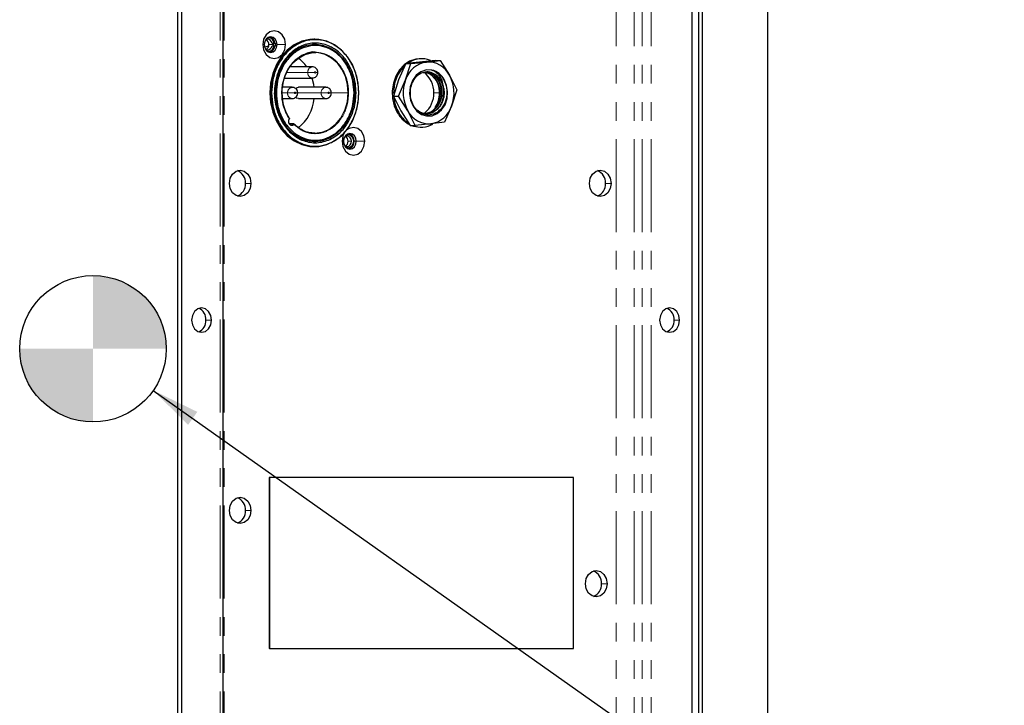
# Model space of a CAD drawing. Header units: millimetres. Extents: x 0 to 841, y 0 to 594.
# Tile 18 of 22: x 612 to 680, y 280 to 326. Entities that reach past the tile are written whole.
import ezdxf

# ---------------------------------------------------------------- set-up
doc = ezdxf.new("R2010")
doc.units = ezdxf.units.MM
doc.linetypes.add('PHANTOM', pattern=[12.7, 6.35, -1.27, 1.27, -1.27, 1.27, -1.27])
doc.layers.add('SLD-0_0', color=7, linetype='Continuous')
doc.dimstyles.new('SLDDIMSTYLE1', dxfattribs={"dimtxt": 0.18, "dimasz": 3.302, "dimexe": 0, "dimexo": 0.0625, "dimgap": 0, "dimtad": 0, "dimtih": 1, "dimtoh": 1, "dimdec": 0, "dimrnd": 1e-09, "dimzin": 0, "dimdsep": 46, "dimtxsty": 'Standard', "dimsah": 1, "dimcen": 0.09, "dimadec": 0, "dimazin": 0, "dimtfac": 3.302, "dimtdec": 0, "dimtofl": 0, "dimtmove": 0, "dimatfit": 3, "dimfxl": 1, "dimfrac": 2, "dimtolj": 1, "dimtzin": 0, "dimarcsym": 0})

# ---------------------------------------------------------------- blocks, each defined once
blk = doc.blocks.new('SW_DOWELSYMBOL_5')
at = {"linetype": 'Continuous', "lineweight": 18}
h = blk.add_hatch(color=0, dxfattribs=at)
edge = h.paths.add_edge_path(flags=0)
edge.add_arc((0, 0), 5, 0, 90)
edge.add_line((0, 5), (0, 0))
edge.add_line((0, 0), (5, 0))
h = blk.add_hatch(color=0, dxfattribs=at)
edge = h.paths.add_edge_path(flags=0)
edge.add_arc((0, 0), 5, 180, 270)
edge.add_line((0, -5), (0, 0))
edge.add_line((0, 0), (-5, 0))
at = {"layer": 'SLD-0_0', "color": 0}
blk.add_circle((0, 0), 5, dxfattribs=at)

msp = doc.modelspace()

# ---------------------------------------------------------------- linework, layer by layer
at = {"color": 8, "linetype": 'PHANTOM', "lineweight": 18}
for p, q in [((663.556162, 231.918373), (663.556162, 379.182748)), ((626.166209, 248.833043), (626.166209, 356.385507)), ((626.449075, 248.833043), (626.449075, 356.385507)), ((653.199763, 356.385507), (653.199763, 248.833043)), ((654.429398, 356.385507), (654.429398, 248.833043)), ((654.970925, 356.385507), (654.970925, 248.833043)), ((655.585743, 356.385507), (655.585743, 248.833043)), ((629.182198, 324.751375), (629.079875, 324.751375)), ((629.418327, 325.118042), (629.475685, 325.218042)), ((629.489252, 324.751375), (629.814279, 324.751375)), ((630.008162, 324.751375), (630.05596, 324.751375)), ((630.05596, 324.751375), (630.636264, 324.751375)), ((629.418327, 324.384709), (629.475685, 324.284709)), ((630.706489, 322.851375), (632.151667, 322.851375)), ((632.151667, 322.851375), (632.615909, 322.851375)), ((632.839966, 322.851375), (632.697825, 322.851375)), ((641.10962, 322.263942), (641.090493, 322.263942)), ((641.252997, 322.263942), (641.243424, 322.263942)), ((641.252997, 322.263942), (641.322051, 322.295766)), ((641.435986, 322.348273), (641.460428, 322.359538)), ((629.557713, 321.451375), (629.63419, 321.451375)), ((629.680615, 321.451375), (629.63419, 321.451375)), ((629.87175, 321.451375), (629.900162, 321.451375)), ((629.888122, 321.451375), (629.915427, 321.451375)), ((630.008275, 321.451375), (629.915427, 321.451375)), ((630.38508, 321.451375), (630.775423, 321.451375)), ((630.775423, 321.451375), (631.239666, 321.451375)), ((631.463722, 321.451375), (631.321581, 321.451375)), ((631.463722, 321.451375), (633.069049, 321.451375)), ((633.069049, 321.451375), (633.533292, 321.451375)), ((633.757348, 321.451375), (633.615207, 321.451375)), ((633.757348, 321.451375), (634.890416, 321.451375)), ((635.305459, 321.451375), (635.333871, 321.451375)), ((635.32183, 321.451375), (635.349135, 321.451375)), ((635.349135, 321.451375), (635.441984, 321.451375)), ((640.752678, 321.451375), (641.135062, 321.451375)), ((639.345114, 320.599439), (639.335563, 320.543212)), ((641.411188, 321.186912), (641.28269, 321.205378)), ((638.354325, 320.11303), (638.258729, 320.11303)), ((634.824731, 318.518042), (634.882088, 318.618042)), ((634.588601, 318.151375), (634.486278, 318.151375)), ((634.895656, 318.151375), (635.125087, 318.151375)), ((635.31897, 318.151375), (635.462364, 318.151375)), ((635.462364, 318.151375), (636.042667, 318.151375)), ((634.824731, 317.784709), (634.882088, 317.684709)), ((627.891991, 315.275941), (628.274375, 315.275941)), ((652.466552, 315.275941), (652.848937, 315.275941)), ((625.202753, 305.942608), (625.585138, 305.942608)), ((657.149683, 305.942608), (657.532067, 305.942608)), ((627.891991, 292.942608), (628.274375, 292.942608)), ((652.193502, 287.942608), (652.575886, 287.942608))]:
    msp.add_line(p, q, dxfattribs=at)
at = {"color": 7, "linetype": 'Continuous', "lineweight": 25}
for p, q in [((663.558217, 231.917146), (663.558217, 379.187638)), ((623.271537, 241.724505), (623.271537, 363.660711)), ((659.099509, 241.724505), (659.099509, 363.660711)), ((623.527075, 362.58384), (623.527075, 242.801376)), ((658.35122, 362.275941), (658.35122, 242.942608)), ((658.843971, 242.801376), (658.843971, 362.58384)), ((626.379421, 248.833043), (626.379421, 356.385507)), ((629.391399, 325.206557), (629.475685, 325.218042)), ((629.800916, 324.834709), (629.710823, 324.834709)), ((629.710823, 324.668042), (629.800916, 324.668042)), ((629.953552, 324.834709), (629.800916, 324.834709)), ((629.800916, 324.668042), (629.953552, 324.668042)), ((629.953552, 324.668042), (629.953552, 324.834709)), ((629.953552, 324.834709), (630.002796, 324.834709)), ((630.002796, 324.668042), (629.953552, 324.668042)), ((632.618629, 324.751375), (632.465675, 324.751375)), ((632.637748, 325.118042), (632.561271, 325.118042)), ((629.475685, 324.284709), (629.391399, 324.296193)), ((638.840016, 323.453478), (638.348594, 322.345917)), ((638.826574, 322.345917), (639.181277, 323.453478)), ((639.768898, 323.559987), (638.840016, 323.453478)), ((638.840016, 323.453478), (639.181277, 323.453478)), ((639.181277, 323.453478), (640.246879, 323.559987)), ((640.8345, 323.666497), (639.768898, 323.559987)), ((639.920015, 323.784709), (639.824419, 323.784709)), ((640.246879, 323.559987), (641.175761, 323.666497)), ((640.8345, 323.666497), (641.175761, 323.666497)), ((641.175761, 323.666497), (641.8183, 322.665445)), ((632.465675, 323.234709), (630.925721, 323.234709)), ((640.967166, 322.269575), (640.638331, 322.646802)), ((641.243424, 322.263942), (640.926561, 322.645655)), ((641.8183, 322.665445), (642.32412, 321.664394)), ((630.544676, 322.468042), (632.465675, 322.468042)), ((638.348594, 322.345917), (637.993891, 321.238356)), ((638.335152, 321.238356), (638.826574, 322.345917)), ((641.435152, 321.759125), (641.322044, 322.295763)), ((631.089431, 321.834709), (630.407073, 321.834709)), ((633.383057, 321.834709), (631.509374, 321.834709)), ((635.633119, 321.451375), (635.647326, 321.451375)), ((637.993891, 321.238356), (638.335152, 321.238356)), ((637.993891, 321.238356), (638.499711, 320.237305)), ((638.977691, 320.237305), (638.335152, 321.238356)), ((642.32412, 321.664394), (641.969417, 320.556833)), ((630.424421, 321.068042), (631.089431, 321.068042)), ((631.509374, 321.068042), (633.383057, 321.068042)), ((641.969417, 320.556833), (641.477995, 319.449272)), ((638.499711, 320.237305), (639.14225, 319.236254)), ((639.48351, 319.236254), (638.977691, 320.237305)), ((640.026433, 320.019232), (640.09915, 320.067001)), ((631.19611, 319.338273), (630.898482, 319.338273)), ((639.14225, 319.236254), (639.48351, 319.236254)), ((640.549112, 319.342763), (639.48351, 319.236254)), ((641.477995, 319.449272), (640.549112, 319.342763)), ((634.797803, 318.606557), (634.882088, 318.618042)), ((639.824419, 319.118042), (639.920015, 319.118042)), ((632.465675, 318.151375), (632.618629, 318.151375)), ((632.561271, 317.784709), (632.637748, 317.784709)), ((634.882088, 317.684709), (634.797803, 317.696193)), ((629.535875, 295.192608), (629.516756, 295.192608)), ((629.516756, 295.192608), (629.516756, 283.525941)), ((650.287727, 295.192608), (629.535875, 295.192608)), ((629.535875, 295.192608), (629.535875, 283.525941)), ((650.287727, 283.525941), (650.287727, 295.192608)), ((629.535875, 283.525941), (629.516756, 283.525941)), ((629.535875, 283.525941), (650.287727, 283.525941))]:
    msp.add_line(p, q, dxfattribs=at)
at = {"color": 7, "linetype": 'Continuous', "lineweight": 25, "flags": 128}
for points in [[(630.636264, 324.751375), (630.577027, 325.114924), (630.408336, 325.423127), (630.155871, 325.629061), (629.858069, 325.701375), (629.560267, 325.629061), (629.307803, 325.423127), (629.139111, 325.114924), (629.079875, 324.751375)], [(630.05596, 324.751375), (630.022705, 324.955473), (629.928001, 325.128499), (629.786266, 325.244111), (629.619079, 325.284709), (629.451892, 325.244111), (629.310157, 325.128499), (629.215454, 324.955473), (629.182198, 324.751375)], [(629.079875, 324.751375), (629.139111, 324.387826), (629.307803, 324.079624), (629.560267, 323.87369), (629.858069, 323.801375), (630.155871, 323.87369), (630.408336, 324.079624), (630.577027, 324.387826), (630.636264, 324.751375)], [(629.475704, 324.642493), (629.436794, 324.632958), (629.169038, 324.546851)], [(629.182198, 324.751375), (629.215454, 324.547277), (629.310157, 324.374252), (629.451892, 324.258639), (629.619079, 324.218042), (629.786266, 324.258639), (629.928001, 324.374252), (630.022705, 324.547277), (630.05596, 324.751375)], [(632.484062, 325.11683), (632.284138, 325.1024), (631.739308, 324.978069), (631.22247, 324.733641), (630.751223, 324.377438), (630.341615, 323.921593), (630.007595, 323.381626), (629.760537, 322.775928), (629.608855, 322.125123), (629.557713, 321.451375)], [(635.641305, 321.451375), (635.590164, 322.125123), (635.438482, 322.775928), (635.191424, 323.381626), (634.857404, 323.921593), (634.447796, 324.377438), (633.976549, 324.733641), (633.45971, 324.978069), (632.914881, 325.1024), (632.360615, 325.1024), (631.815785, 324.978069), (631.298947, 324.733641), (630.8277, 324.377438), (630.418092, 323.921593), (630.084072, 323.381626), (629.837014, 322.775928), (629.685332, 322.125123), (629.63419, 321.451375)], [(629.897257, 321.723815), (629.940588, 322.101676), (630.095969, 322.726987), (630.348295, 323.303276), (630.687869, 323.808398), (631.10164, 324.222941), (631.573709, 324.530974), (632.085933, 324.720659), (632.618629, 324.784709), (633.151324, 324.720659), (633.663548, 324.530974), (634.135617, 324.222941), (634.549389, 323.808398), (634.888962, 323.303276), (635.141288, 322.726987), (635.29667, 322.101676), (635.349135, 321.451375)], [(635.32183, 321.451375), (635.269889, 322.095173), (635.116061, 322.714231), (634.866259, 323.284757), (634.530081, 323.784828), (634.120447, 324.195225), (633.653099, 324.500178), (633.145997, 324.687967), (632.618629, 324.751375), (632.09126, 324.687967), (631.584158, 324.500178), (631.11681, 324.195225), (630.707176, 323.784828), (630.370999, 323.284757), (630.121196, 322.714231), (629.967368, 322.095173), (629.915427, 321.451375)], [(633.027161, 324.713472), (632.99837, 324.720659), (632.6366, 324.778171)], [(630.38508, 321.451375), (630.434306, 322.023132), (630.579833, 322.569901), (630.815301, 323.067785), (631.130419, 323.495023), (631.511414, 323.832945), (631.941635, 324.066781), (632.40228, 324.18631), (632.709556, 324.199978)], [(639.824419, 323.784709), (639.516007, 323.754132), (639.103997, 323.612618), (638.728111, 323.36273), (638.407199, 323.016999), (638.157352, 322.59276), (637.991099, 322.111288), (637.916776, 321.596725), (637.938111, 321.074874), (638.054033, 320.571902), (638.258729, 320.11303)], [(640.623216, 323.010654), (640.242741, 323.023324), (639.875637, 322.900618), (639.553518, 322.653105), (639.304125, 322.3021), (639.148935, 321.87783), (639.101313, 321.416835), (639.165361, 320.958814), (639.335563, 320.543212)], [(632.593237, 321.834709), (632.566003, 322.023132), (632.455633, 322.468042)], [(639.335563, 320.543212), (639.588186, 320.214595), (639.906416, 319.986174), (640.26447, 319.876455), (640.633342, 319.894326), (640.983147, 320.038341), (641.285547, 320.296831), (641.516042, 320.648855), (641.655961, 321.065895), (641.693966, 321.514164), (641.62698, 321.957346), (641.460428, 322.359538)], [(629.557713, 321.451375), (629.608855, 320.777627), (629.760537, 320.126822), (630.007595, 319.521124), (630.341615, 318.981158), (630.751223, 318.525312), (631.22247, 318.16911), (631.739308, 317.924681), (632.284138, 317.80035), (632.561271, 317.784709)], [(629.63419, 321.451375), (629.685332, 320.777627), (629.837014, 320.126822), (630.084072, 319.521124), (630.418092, 318.981158), (630.8277, 318.525312), (631.298947, 318.16911), (631.815785, 317.924681), (632.360615, 317.80035), (632.914881, 317.80035), (633.45971, 317.924681), (633.976549, 318.16911), (634.447796, 318.525312), (634.857404, 318.981158), (635.191424, 319.521124), (635.438482, 320.126822), (635.590164, 320.777627), (635.641305, 321.451375)], [(635.349135, 321.451375), (635.29667, 320.801074), (635.141288, 320.175764), (634.888962, 319.599474), (634.549389, 319.094353), (634.135617, 318.67981), (633.663548, 318.371777), (633.151324, 318.182091), (632.618629, 318.118042), (632.085933, 318.182091), (631.573709, 318.371777), (631.10164, 318.67981), (630.687869, 319.094353), (630.348295, 319.599474), (630.095969, 320.175764), (629.940588, 320.801074), (629.888122, 321.451375)], [(629.915427, 321.451375), (629.967368, 320.807577), (630.121196, 320.18852), (630.370999, 319.617993), (630.707176, 319.117923), (631.11681, 318.707525), (631.584158, 318.402573), (632.09126, 318.214784), (632.618629, 318.151375), (633.145997, 318.214784), (633.653099, 318.402573), (634.120447, 318.707525), (634.530081, 319.117923), (634.866259, 319.617993), (635.116061, 320.18852), (635.269889, 320.807577), (635.32183, 321.451375)], [(631.315204, 321.752635), (631.389208, 321.805529), (631.509374, 321.834709)], [(631.509374, 321.068042), (631.389208, 321.097221), (631.31637, 321.149001)], [(634.640057, 318.718335), (634.545515, 318.514924), (634.486278, 318.151375)], [(635.462364, 318.151375), (635.429108, 318.355473), (635.334404, 318.528499), (635.19267, 318.644111), (635.025483, 318.684709), (634.858295, 318.644111), (634.716561, 318.528499), (634.621857, 318.355473), (634.588601, 318.151375)], [(636.042667, 318.151375), (635.983431, 318.514924), (635.814739, 318.823127), (635.562275, 319.029061), (635.264473, 319.101375), (634.966671, 319.029061), (634.818153, 318.929599)], [(634.882088, 318.618042), (635.028377, 318.582519), (635.152395, 318.481358), (635.235261, 318.329961), (635.264359, 318.151375), (635.235261, 317.97279), (635.152395, 317.821392), (635.028377, 317.720231), (634.882088, 317.684709)], [(632.542152, 318.11935), (632.99837, 318.182091), (633.027161, 318.189279)], [(634.486278, 318.151375), (634.545515, 317.787826), (634.714206, 317.479624), (634.966671, 317.27369), (635.264473, 317.201375), (635.562275, 317.27369), (635.814739, 317.479624), (635.983431, 317.787826), (636.042667, 318.151375)], [(634.588601, 318.151375), (634.621857, 317.947277), (634.716561, 317.774252), (634.858295, 317.658639), (635.025483, 317.618042), (635.19267, 317.658639), (635.334404, 317.774252), (635.429108, 317.947277), (635.462364, 318.151375)], [(626.799902, 315.275941), (626.85602, 315.620356), (627.015833, 315.912337), (627.25501, 316.107433), (627.537138, 316.175941), (627.819267, 316.107433), (628.058444, 315.912337), (628.218256, 315.620356), (628.274375, 315.275941)], [(651.374463, 315.275941), (651.430582, 315.620356), (651.590395, 315.912337), (651.829571, 316.107433), (652.1117, 316.175941), (652.393828, 316.107433), (652.633005, 315.912337), (652.792818, 315.620356), (652.848937, 315.275941)], [(628.274375, 315.275941), (628.218256, 314.931526), (628.058444, 314.639545), (627.819267, 314.44445), (627.537138, 314.375941), (627.25501, 314.44445), (627.015833, 314.639545), (626.85602, 314.931526), (626.799902, 315.275941)], [(652.848937, 315.275941), (652.792818, 314.931526), (652.633005, 314.639545), (652.393828, 314.44445), (652.1117, 314.375941), (651.829571, 314.44445), (651.590395, 314.639545), (651.430582, 314.931526), (651.374463, 315.275941)], [(625.585138, 305.942608), (625.533176, 306.261511), (625.385201, 306.531864), (625.163741, 306.712507), (624.902511, 306.775941), (624.641281, 306.712507), (624.419821, 306.531864), (624.271846, 306.261511), (624.219884, 305.942608)], [(657.532067, 305.942608), (657.480106, 306.261511), (657.332131, 306.531864), (657.110671, 306.712507), (656.849441, 306.775941), (656.588211, 306.712507), (656.366751, 306.531864), (656.218776, 306.261511), (656.166814, 305.942608)], [(624.219884, 305.942608), (624.271846, 305.623705), (624.419821, 305.353352), (624.641281, 305.172708), (624.902511, 305.109275), (625.163741, 305.172708), (625.385201, 305.353352), (625.533176, 305.623705), (625.585138, 305.942608)], [(656.166814, 305.942608), (656.218776, 305.623705), (656.366751, 305.353352), (656.588211, 305.172708), (656.849441, 305.109275), (657.110671, 305.172708), (657.332131, 305.353352), (657.480106, 305.623705), (657.532067, 305.942608)], [(626.799902, 292.942608), (626.85602, 293.287023), (627.015833, 293.579004), (627.25501, 293.774099), (627.537138, 293.842608), (627.819267, 293.774099), (628.058444, 293.579004), (628.218256, 293.287023), (628.274375, 292.942608)], [(628.274375, 292.942608), (628.218256, 292.598193), (628.058444, 292.306212), (627.819267, 292.111116), (627.537138, 292.042608), (627.25501, 292.111116), (627.015833, 292.306212), (626.85602, 292.598193), (626.799902, 292.942608)], [(651.101412, 287.942608), (651.157531, 288.287023), (651.317344, 288.579004), (651.556521, 288.774099), (651.838649, 288.842608), (652.120777, 288.774099), (652.359954, 288.579004), (652.519767, 288.287023), (652.575886, 287.942608)], [(652.575886, 287.942608), (652.519767, 287.598193), (652.359954, 287.306212), (652.120777, 287.111116), (651.838649, 287.042608), (651.556521, 287.111116), (651.317344, 287.306212), (651.157531, 287.598193), (651.101412, 287.942608)]]:
    msp.add_lwpolyline(points, dxfattribs=at)
at = {"color": 8, "linetype": 'PHANTOM', "lineweight": 18, "flags": 128}
for points in [[(632.709556, 324.199978), (632.873216, 324.18631), (633.333861, 324.066781), (633.764082, 323.832945), (634.145077, 323.495023), (634.460195, 323.067785), (634.695663, 322.569901), (634.84119, 322.023132), (634.890416, 321.451375)], [(632.615909, 322.851375), (632.619027, 322.870509), (632.627906, 322.886731), (632.641193, 322.897569), (632.656867, 322.901375), (632.672541, 322.897569), (632.685828, 322.886731), (632.694707, 322.870509), (632.697825, 322.851375)], [(632.697825, 322.851375), (632.694707, 322.832241), (632.685828, 322.81602), (632.672541, 322.805181), (632.656867, 322.801375), (632.641193, 322.805181), (632.627906, 322.81602), (632.619027, 322.832241), (632.615909, 322.851375)], [(631.239666, 321.451375), (631.242784, 321.470509), (631.251662, 321.486731), (631.26495, 321.497569), (631.280624, 321.501375), (631.296297, 321.497569), (631.309585, 321.486731), (631.318464, 321.470509), (631.321581, 321.451375)], [(631.321581, 321.451375), (631.318464, 321.432241), (631.309585, 321.41602), (631.296297, 321.405181), (631.280624, 321.401375), (631.26495, 321.405181), (631.251662, 321.41602), (631.242784, 321.432241), (631.239666, 321.451375)], [(634.890416, 321.451375), (634.832866, 320.833744), (634.663158, 320.247671), (634.389961, 319.723101), (634.027236, 319.286836), (633.593515, 318.961168), (633.11096, 318.762736), (632.637748, 318.701375)], [(633.533292, 321.451375), (633.536409, 321.470509), (633.545288, 321.486731), (633.558576, 321.497569), (633.574249, 321.501375), (633.589923, 321.497569), (633.603211, 321.486731), (633.612089, 321.470509), (633.615207, 321.451375)], [(633.615207, 321.451375), (633.612089, 321.432241), (633.603211, 321.41602), (633.589923, 321.405181), (633.574249, 321.401375), (633.558576, 321.405181), (633.545288, 321.41602), (633.536409, 321.432241), (633.533292, 321.451375)]]:
    msp.add_lwpolyline(points, dxfattribs=at)
at = {"color": 7, "linetype": 'Continuous', "lineweight": 25}
for centre, radius, start, end in [((629.413718, 324.801266), 0.494614, 3.87689395, 74.32146382), ((629.420633, 324.856867), 0.261185, 90.50583204, 125.75515205), ((629.126709, 324.77305), 0.363191, 356.57865949, 60.85115267), ((629.126709, 324.729701), 0.363191, 299.14884733, 3.42134051), ((629.392491, 324.798726), 0.32036, 6.44905907, 85.37413981), ((629.392491, 324.704025), 0.32036, 274.62586018, 353.55094094), ((629.439878, 324.806714), 0.412883, 3.88776606, 85.02488873), ((629.439878, 324.696036), 0.412883, 274.97511127, 356.11223394), ((629.413718, 324.701484), 0.494614, 285.67853618, 356.12310605), ((629.420633, 324.645884), 0.261185, 234.24484795, 269.49416796), ((630.101166, 321.879302), 2.39634, 34.44501719, 54.70113043), ((640.559161, 321.497635), 2.551823, 135.59791615, 182.10037035), ((640.527642, 321.79371), 1.788453, 99.03202544, 162.01532521), ((639.918394, 322.167771), 1.615212, 68.06538488, 124.35324588), ((640.355271, 321.922887), 1.640684, 26.91000331, 93.78803933), ((639.084943, 321.5086), 1.668716, 358.03477026, 53.96166326), ((639.989451, 321.822781), 1.048834, 51.78107655, 76.73525499), ((640.311438, 321.74596), 1.302558, 28.10288041, 76.15133585), ((639.348719, 321.47627), 1.786517, 359.20158177, 38.04953866), ((640.117796, 321.623635), 1.303332, 29.42503038, 51.64309764), ((639.623764, 321.448449), 2.509396, 339.1874849, 29.01087641), ((641.172227, 321.454301), 2.509396, 159.1874849, 209.01087641), ((639.252693, 321.450784), 1.898691, 332.88413588, 29.25457196), ((639.87187, 321.480312), 1.587951, 10.1123205, 29.56989812), ((633.521042, 321.423725), 3.136084, 179.49483556, 213.52944493), ((639.06584, 321.398802), 1.687657, 309.52955082, 1.78512663), ((639.323382, 321.431076), 1.811794, 327.01711235, 0.64194419), ((629.756688, 321.33059), 2.848673, 307.75280349, 354.71183191), ((640.688971, 321.42593), 2.678484, 186.40670398, 209.35145142), ((640.268349, 321.109041), 1.788453, 279.03202543, 342.01532521), ((640.035185, 321.090185), 2.027468, 208.8133715, 240.98497555), ((640.158944, 321.112922), 2.063113, 208.98967391, 235.64768256), ((640.44072, 320.979863), 1.640684, 206.91000331, 273.78803933), ((631.117422, 319.510987), 0.27737, 139.40858604, 180.85839801), ((639.828042, 320.721584), 1.603546, 247.86192846, 269.87056513), ((639.920595, 320.725617), 1.606141, 248.01667605, 298.60018755), ((632.642388, 320.60345), 1.902081, 241.14247591, 269.86021347), ((634.813365, 318.190213), 0.507094, 355.6074788, 73.92396364), ((634.827037, 318.256867), 0.261185, 90.50583203, 125.75515184), ((634.533112, 318.17305), 0.363191, 356.57865949, 60.85115264), ((634.533112, 318.129701), 0.363191, 299.14884735, 3.42134051), ((634.787915, 318.181533), 0.338517, 354.8889262, 83.75645361), ((634.787915, 318.121218), 0.338517, 276.24354639, 5.1110738), ((634.813365, 318.112537), 0.507094, 286.07603636, 4.3925212), ((634.827037, 318.045884), 0.261185, 234.24484814, 269.49416797), ((627.023149, 315.336246), 0.870932, 356.02956988, 68.24525999), ((651.59771, 315.336246), 0.870932, 356.02956988, 68.24525999), ((627.023149, 315.215636), 0.870932, 291.75474001, 3.97043012), ((651.59771, 315.215636), 0.870932, 291.75474001, 3.97043012), ((624.395043, 305.99736), 0.809565, 356.12202099, 67.00351453), ((656.341972, 305.99736), 0.809565, 356.12202099, 67.00351453), ((624.395043, 305.887856), 0.809565, 292.99648547, 3.87797901), ((656.341972, 305.887856), 0.809565, 292.99648547, 3.87797901), ((627.023149, 293.002913), 0.870932, 356.02956988, 68.24525999), ((627.023149, 292.882303), 0.870932, 291.75474001, 3.97043012), ((651.32466, 288.002913), 0.870932, 356.02956988, 68.24525999), ((651.32466, 287.882303), 0.870932, 291.75474001, 3.97043012)]:
    msp.add_arc(centre, radius, start, end, dxfattribs=at)
at = {"color": 8, "linetype": 'PHANTOM', "lineweight": 18}
for centre, radius, start, end in [((632.497856, 322.81487), 0.348109, 173.98041398, 265.06434263), ((632.504621, 322.882753), 0.354347, 96.67321335, 185.08022538), ((631.121613, 321.41487), 0.348109, 173.98041398, 265.06434263), ((631.128378, 321.482753), 0.354347, 96.67321335, 185.08022538), ((633.415238, 321.41487), 0.348109, 173.98041398, 265.06434263), ((633.422004, 321.482753), 0.354347, 96.67321335, 185.08022538), ((631.040348, 319.44638), 0.189602, 271.36690536, 325.23736322)]:
    msp.add_arc(centre, radius, start, end, dxfattribs=at)
at = {"color": 7, "linetype": 'Continuous', "lineweight": 25}
for points, knots in [([(635.633119, 321.451375), (635.615399, 321.751301), (635.578801, 322.370743), (635.276273, 323.262062), (634.788555, 324.052777), (634.139996, 324.652099), (633.410092, 325.007659), (632.656909, 325.122009), (631.903725, 325.007689), (631.173815, 324.652148), (630.525239, 324.05285), (630.037501, 323.262156), (629.734956, 322.370845), (629.698343, 321.751352), (629.680615, 321.451375)], [0, 0, 0, 0, 0.078858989, 0.162868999, 0.249999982, 0.337117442, 0.421127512, 0.5, 0.578858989, 0.662868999, 0.749999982, 0.837117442, 0.921127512, 1, 1, 1, 1]), ([(629.814279, 324.751375), (629.813555, 324.767145), (629.812253, 324.795474), (629.804398, 324.822657), (629.800916, 324.834709)], [0, 0, 0, 0, 0.556665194, 1, 1, 1, 1]), ([(629.800916, 324.668042), (629.805202, 324.683405), (629.812815, 324.710693), (629.813834, 324.739003), (629.814279, 324.751375)], [0, 0, 0, 0, 0.562967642, 1, 1, 1, 1]), ([(635.441984, 321.451375), (635.433044, 321.65685), (635.413584, 322.104108), (635.236448, 322.807308), (634.892502, 323.547033), (634.331122, 324.231745), (633.561101, 324.729745), (632.656867, 324.913792), (631.752633, 324.729745), (630.982613, 324.231745), (630.421232, 323.547033), (630.077286, 322.807308), (629.90015, 322.104108), (629.88069, 321.65685), (629.87175, 321.451375)], [0, 0, 0, 0, 0.057821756, 0.125860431, 0.205076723, 0.295397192, 0.395004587, 0.5, 0.604995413, 0.704602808, 0.794923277, 0.874139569, 0.942178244, 1, 1, 1, 1]), ([(635.305459, 321.451375), (635.28969, 321.718279), (635.257122, 322.269523), (634.9879, 323.062715), (634.553877, 323.76638), (633.97672, 324.299723), (633.327173, 324.61614), (632.656909, 324.717903), (631.986644, 324.616169), (631.337091, 324.299772), (630.759917, 323.766454), (630.325873, 323.062809), (630.056635, 322.269624), (630.024053, 321.71833), (630.008275, 321.451375)], [0, 0, 0, 0, 0.078858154, 0.162868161, 0.24999998, 0.337116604, 0.421126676, 0.5, 0.578858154, 0.662868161, 0.74999998, 0.837116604, 0.921126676, 1, 1, 1, 1]), ([(632.661297, 324.233816), (632.659821, 324.234119), (632.411888, 324.284859), (631.914674, 324.11319), (631.286783, 323.732626), (630.826588, 323.165819), (630.54525, 322.56168), (630.399952, 321.9858), (630.384146, 321.619655), (630.376882, 321.451375)], [0, 0, 0, 0, 0.001256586, 0.210973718, 0.409933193, 0.590355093, 0.748582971, 0.884448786, 1, 1, 1, 1]), ([(632.839966, 322.851375), (632.835961, 322.893807), (632.82764, 322.981982), (632.76023, 323.101241), (632.657342, 323.188526), (632.551465, 323.234581), (632.48547, 323.229385), (632.463722, 323.227673)], [0, 0, 0, 0, 0.2132461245, 0.4431387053, 0.6680361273, 0.8906020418, 1, 1, 1, 1]), ([(632.467628, 322.475077), (632.494067, 322.474118), (632.565197, 322.471538), (632.671274, 322.522995), (632.766537, 322.611203), (632.828369, 322.725564), (632.836134, 322.809807), (632.839966, 322.851375)], [0, 0, 0, 0, 0.133415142, 0.358938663, 0.573798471, 0.789698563, 1, 1, 1, 1]), ([(640.926594, 322.645658), (640.809683, 322.72198), (640.575153, 322.875084), (640.168144, 322.901536), (639.778629, 322.767711), (639.446463, 322.474683), (639.21319, 322.057951), (639.110337, 321.566513), (639.1417, 321.048899), (639.277178, 320.749549), (639.345114, 320.599439)], [0, 0, 0, 0, 0.122414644, 0.245567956, 0.369459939, 0.494090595, 0.619459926, 0.745567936, 0.872414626, 1, 1, 1, 1]), ([(640.028611, 322.849075), (640.113856, 322.850596), (640.330334, 322.854459), (640.522088, 322.725174), (640.638332, 322.6468)], [0, 0, 0, 0, 0.393785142, 1, 1, 1, 1]), ([(640.050533, 322.837563), (640.160635, 322.850036), (640.418976, 322.8793), (640.815294, 322.678756), (641.011511, 322.402213), (641.10962, 322.263942)], [0, 0, 0, 0, 0.270799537, 0.635399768, 1, 1, 1, 1]), ([(641.090493, 322.263942), (640.992344, 322.40124), (640.796045, 322.675836), (640.443376, 322.866439), (640.229509, 322.847109), (640.16374, 322.841165)], [0, 0, 0, 0, 0.409150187, 0.818300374, 1, 1, 1, 1]), ([(640.623191, 323.010621), (640.704624, 322.985316), (640.867237, 322.934785), (641.088674, 322.785999), (641.285631, 322.593617), (641.385956, 322.429987), (641.43604, 322.348299)], [0, 0, 0, 0, 0.251164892, 0.501553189, 0.751164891, 1, 1, 1, 1]), ([(641.322044, 322.295763), (641.283937, 322.378047), (641.207023, 322.544128), (641.04182, 322.74781), (640.847119, 322.913705), (640.698286, 322.978149), (640.623216, 323.010654)], [0, 0, 0, 0, 0.243292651, 0.491055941, 0.743291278, 1, 1, 1, 1]), ([(641.43604, 322.348299), (641.512003, 322.166202), (641.663451, 321.803152), (641.651808, 321.175306), (641.458302, 320.606452), (641.09968, 320.170403), (640.63425, 319.933773), (640.135841, 319.93218), (639.665551, 320.151319), (639.451693, 320.450392), (639.345114, 320.599439)], [0, 0, 0, 0, 0.127812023, 0.254820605, 0.38102575, 0.506427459, 0.631025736, 0.754820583, 0.877812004, 1, 1, 1, 1]), ([(640.086302, 320.061586), (640.172656, 320.057641), (640.414346, 320.046599), (640.784419, 320.267023), (641.115914, 320.669068), (641.291583, 321.19791), (641.299421, 321.771534), (641.160136, 322.099806), (641.090493, 322.263942)], [0, 0, 0, 0, 0.100057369, 0.280045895, 0.460034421, 0.640022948, 0.820011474, 1, 1, 1, 1]), ([(640.414895, 320.105896), (640.505111, 320.147816), (640.743748, 320.2587), (641.023374, 320.654164), (641.194296, 321.190005), (641.189601, 321.775997), (641.041142, 322.105423), (640.967166, 322.269575)], [0, 0, 0, 0, 0.133076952, 0.352010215, 0.56947514, 0.785471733, 1, 1, 1, 1]), ([(629.680615, 321.451375), (629.698335, 321.15145), (629.734933, 320.532007), (630.037461, 319.640689), (630.525179, 318.849973), (631.173738, 318.250651), (631.903642, 317.895092), (632.656825, 317.780741), (633.410009, 317.895062), (634.139919, 318.250603), (634.788495, 318.8499), (635.276233, 319.640595), (635.578778, 320.531906), (635.615391, 321.151399), (635.633119, 321.451375)], [0, 0, 0, 0, 0.078858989, 0.162868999, 0.249999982, 0.337117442, 0.421127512, 0.5, 0.578858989, 0.662868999, 0.749999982, 0.837117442, 0.921127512, 1, 1, 1, 1]), ([(629.87175, 321.451375), (629.88069, 321.2459), (629.90015, 320.798643), (630.077286, 320.095443), (630.421232, 319.355717), (630.982613, 318.671005), (631.752633, 318.173005), (632.656867, 317.988959), (633.561101, 318.173005), (634.331122, 318.671005), (634.892502, 319.355717), (635.236448, 320.095443), (635.413584, 320.798643), (635.433044, 321.2459), (635.441984, 321.451375)], [0, 0, 0, 0, 0.057821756, 0.125860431, 0.205076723, 0.295397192, 0.395004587, 0.5, 0.604995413, 0.704602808, 0.794923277, 0.874139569, 0.942178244, 1, 1, 1, 1]), ([(630.008275, 321.451375), (630.024044, 321.184472), (630.056612, 320.633228), (630.325834, 319.840036), (630.759857, 319.13637), (631.337014, 318.603027), (631.986561, 318.286611), (632.656825, 318.184847), (633.32709, 318.286581), (633.976643, 318.602979), (634.553817, 319.136297), (634.987861, 319.839942), (635.257099, 320.633126), (635.289681, 321.184421), (635.305459, 321.451375)], [0, 0, 0, 0, 0.0788581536, 0.1628681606, 0.2499999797, 0.3371166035, 0.4211266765, 0.5, 0.5788581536, 0.6628681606, 0.7499999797, 0.8371166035, 0.9211266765, 1, 1, 1, 1]), ([(630.889272, 319.693338), (630.726384, 319.994096), (630.435433, 320.531309), (630.394777, 321.170177), (630.376882, 321.451375)], [0, 0, 0, 0, 0.559849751, 1, 1, 1, 1]), ([(631.463722, 321.451375), (631.459718, 321.493807), (631.451397, 321.581982), (631.383987, 321.701241), (631.281099, 321.788526), (631.175221, 321.834581), (631.109227, 321.829385), (631.087479, 321.827673)], [0, 0, 0, 0, 0.213246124, 0.443138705, 0.668036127, 0.890602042, 1, 1, 1, 1]), ([(631.091384, 321.075077), (631.117823, 321.074118), (631.188954, 321.071538), (631.295031, 321.122995), (631.390293, 321.211203), (631.452125, 321.325564), (631.459891, 321.409807), (631.463722, 321.451375)], [0, 0, 0, 0, 0.1334151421, 0.3589386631, 0.5737984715, 0.7896985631, 1, 1, 1, 1]), ([(633.757348, 321.451375), (633.753344, 321.493807), (633.745022, 321.581982), (633.677613, 321.701241), (633.574724, 321.788526), (633.468847, 321.834581), (633.402853, 321.829385), (633.381104, 321.827673)], [0, 0, 0, 0, 0.213246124, 0.443138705, 0.668036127, 0.890602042, 1, 1, 1, 1]), ([(633.38501, 321.075077), (633.411449, 321.074118), (633.482579, 321.071538), (633.588657, 321.122995), (633.683919, 321.211203), (633.745751, 321.325564), (633.753516, 321.409807), (633.757348, 321.451375)], [0, 0, 0, 0, 0.1334151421, 0.3589386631, 0.5737984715, 0.7896985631, 1, 1, 1, 1]), ([(641.43519, 321.759122), (641.448279, 321.597173), (641.474456, 321.273273), (641.340101, 320.798544), (641.092049, 320.403039), (640.745643, 320.12846), (640.346019, 320.012616), (639.949543, 320.049009), (639.728496, 320.196807), (639.626668, 320.264892)], [0, 0, 0, 0, 0.14589748, 0.29179496, 0.437692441, 0.583589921, 0.729487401, 0.875384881, 1, 1, 1, 1]), ([(641.282703, 321.205373), (641.250921, 321.070536), (641.187356, 320.800863), (640.974831, 320.457034), (640.696155, 320.201387), (640.39456, 320.052568), (640.1916, 320.048279), (640.10519, 320.046453)], [0, 0, 0, 0, 0.210907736, 0.421815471, 0.632723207, 0.843630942, 1, 1, 1, 1]), ([(640.239052, 320.046453), (640.325463, 320.048279), (640.528423, 320.052568), (640.830018, 320.201387), (641.108694, 320.457035), (641.32122, 320.800864), (641.384783, 321.070537), (641.416565, 321.205374)], [0, 0, 0, 0, 0.156369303, 0.367276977, 0.578184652, 0.789092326, 1, 1, 1, 1]), ([(630.840083, 319.506832), (630.842307, 319.506832), (630.846936, 319.506832), (630.845991, 319.506832), (630.840753, 319.506832), (630.835935, 319.506832), (630.833682, 319.506832), (630.832591, 319.506832), (630.832106, 319.506832), (630.831893, 319.506832)], [0, 0, 0, 0, 0.270169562, 0.562237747, 0.815456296, 0.92095237, 0.96567181, 0.984985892, 1, 1, 1, 1]), ([(630.939981, 319.295542), (630.925676, 319.308382), (630.899696, 319.331701), (630.871856, 319.380514), (630.850831, 319.437593), (630.847815, 319.48184), (630.846111, 319.506832)], [0, 0, 0, 0, 0.263735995, 0.478977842, 0.705727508, 1, 1, 1, 1]), ([(630.889272, 319.693338), (630.893068, 319.693374), (630.900951, 319.693448), (630.907562, 319.692597), (630.910887, 319.69186), (630.911522, 319.692034), (630.910399, 319.692098), (630.908012, 319.691676), (630.906796, 319.691461)], [0, 0, 0, 0, 0.239797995, 0.498024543, 0.611275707, 0.733479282, 0.86416585, 1, 1, 1, 1]), ([(631.044871, 319.256832), (631.031737, 319.25802), (630.996884, 319.261175), (630.959629, 319.275209), (630.941105, 319.294378), (630.939981, 319.295542)], [0, 0, 0, 0, 0.362252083, 0.961291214, 1, 1, 1, 1]), ([(631.19611, 319.338273), (631.197364, 319.338088), (631.200026, 319.337694), (631.204098, 319.334652), (631.207987, 319.329718), (631.212249, 319.321215), (631.215493, 319.308904), (631.216344, 319.298648), (631.216767, 319.293541)], [0, 0, 0, 0, 0.1045237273, 0.2219144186, 0.3536112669, 0.4996871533, 0.7508258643, 1, 1, 1, 1]), ([(631.731411, 318.944917), (631.641244, 318.99343), (631.458121, 319.091958), (631.302577, 319.246405), (631.223619, 319.324805)], [0, 0, 0, 0, 0.492382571, 1, 1, 1, 1]), ([(632.637748, 318.701375), (632.499999, 318.711605), (632.225876, 318.731961), (631.91899, 318.827169), (631.764285, 318.924281), (631.731411, 318.944917)], [0, 0, 0, 0, 0.44303671, 0.881648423, 1, 1, 1, 1])]:
    msp.add_open_spline(points, degree=3, knots=knots, dxfattribs=at)
at = {"color": 8, "linetype": 'PHANTOM', "lineweight": 18}
for points, knots in [([(634.936844, 321.451375), (634.929579, 321.619679), (634.913771, 321.985875), (634.768501, 322.561284), (634.48704, 323.167661), (634.02741, 323.72435), (633.39845, 324.147333), (632.910806, 324.204544), (632.661297, 324.233816)], [0, 0, 0, 0, 0.115842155, 0.252050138, 0.410676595, 0.591553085, 0.791013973, 1, 1, 1, 1]), ([(630.38508, 321.451375), (630.387308, 321.451375), (630.391946, 321.451375), (630.390969, 321.451375), (630.385511, 321.451375), (630.379683, 321.451375), (630.376882, 321.451375)], [0, 0, 0, 0, 0.270274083, 0.562453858, 0.789757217, 1, 1, 1, 1]), ([(631.216767, 319.293541), (631.368682, 319.163235), (631.691715, 318.886154), (632.296667, 318.666212), (632.977756, 318.65074), (633.661078, 318.901665), (634.24679, 319.39535), (634.659999, 320.048966), (634.896695, 320.753941), (634.924015, 321.228522), (634.936844, 321.451375)], [0, 0, 0, 0, 0.108204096, 0.230085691, 0.363047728, 0.502148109, 0.640882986, 0.772846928, 0.89333372, 1, 1, 1, 1]), ([(634.890416, 321.451375), (634.893605, 321.451375), (634.900241, 321.451375), (634.914533, 321.451375), (634.925965, 321.451375), (634.933003, 321.451375), (634.935692, 321.451375), (634.936844, 321.451375)], [0, 0, 0, 0, 0.270180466, 0.562260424, 0.815489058, 0.920989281, 1, 1, 1, 1]), ([(630.831893, 319.506832), (630.835365, 319.546264), (630.84141, 319.614929), (630.874981, 319.669925), (630.889272, 319.693338)], [0, 0, 0, 0, 0.574282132, 1, 1, 1, 1]), ([(631.216767, 319.293541), (631.199176, 319.277507), (631.16399, 319.245438), (631.098847, 319.223075), (631.030585, 319.221704), (630.965541, 319.24608), (630.909968, 319.289999), (630.867055, 319.350352), (630.837289, 319.424275), (630.833694, 319.479281), (630.831893, 319.506832)], [0, 0, 0, 0, 0.123419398, 0.246853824, 0.375783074, 0.505515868, 0.626025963, 0.745955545, 0.872755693, 1, 1, 1, 1])]:
    msp.add_open_spline(points, degree=3, knots=knots, dxfattribs=at)
at = {"color": 7, "linetype": 'Continuous', "lineweight": 25}
for points in [[(641.10962, 322.263942), (641.148096, 322.184956), (641.22505, 322.026985), (641.28876, 321.759713), (641.314434, 321.482146), (641.293303, 321.29763), (641.282738, 321.205372)], [(641.416544, 321.205376), (641.427108, 321.297634), (641.448238, 321.482149), (641.422564, 321.759715), (641.358854, 322.026986), (641.281901, 322.184957), (641.243424, 322.263942)]]:
    msp.add_open_spline(points, degree=3, dxfattribs=at)
at = {"layer": 'SLD-0_0'}
msp.add_circle((617.489495, 303.982937), 5, dxfattribs=at)

# ---------------------------------------------------------------- block references
msp.add_blockref('SW_DOWELSYMBOL_5', (617.489495, 303.982937), dxfattribs=at)

# ---------------------------------------------------------------- leaders
msp.add_leader([(621.601216, 301.137985), (679.68929, 260.051855)], dimstyle='SLDDIMSTYLE1', dxfattribs=at)

doc.saveas('drawing.dxf')
